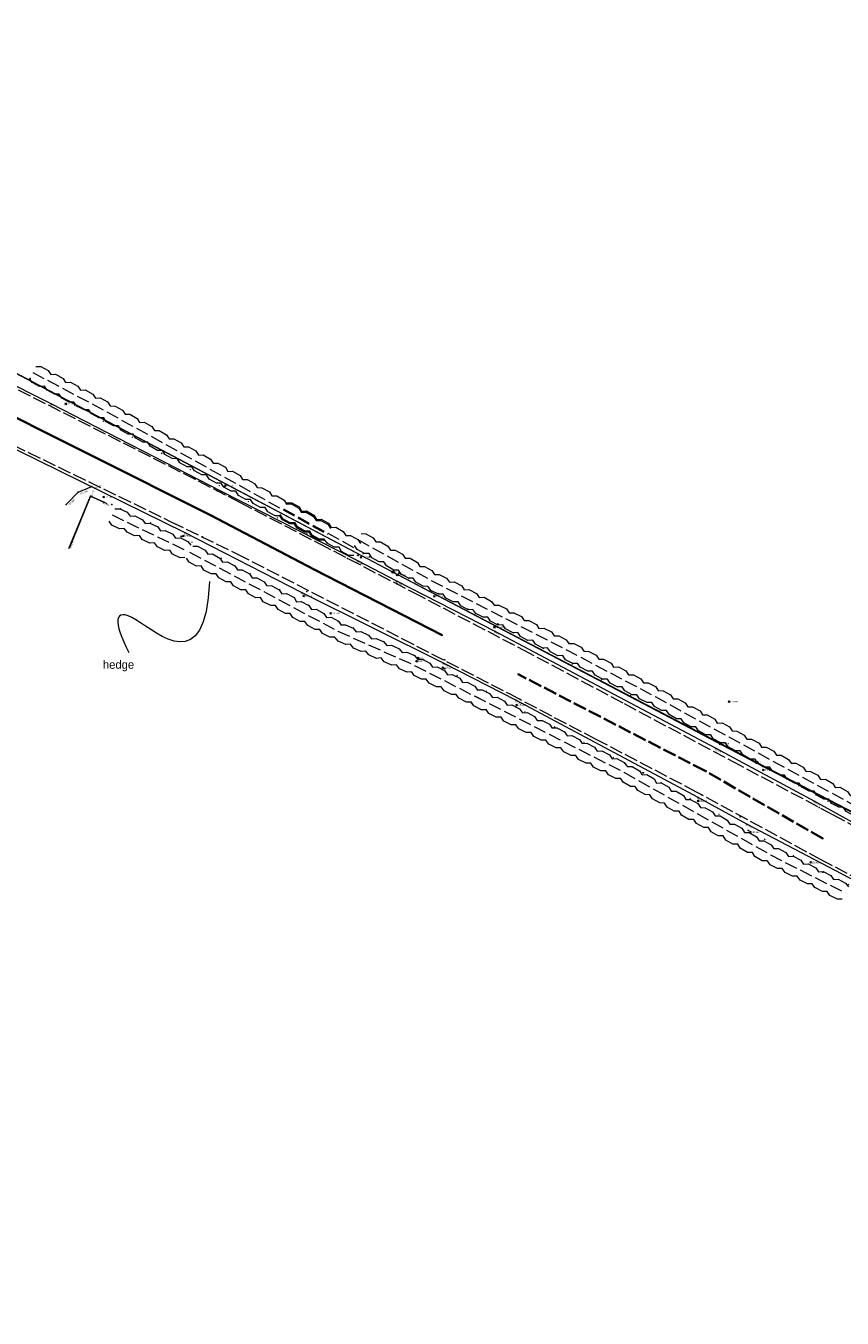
# Model space of a CAD drawing. Header units: metres. Extents: x 652030 to 652905, y 801037 to 801451.
# Tile 2 of 8: x 652116 to 652214, y 801161 to 801315. Entities that reach past the tile are written whole.
import ezdxf

# ---------------------------------------------------------------- set-up
doc = ezdxf.new("R2010")
doc.units = ezdxf.units.M
doc.header["$MEASUREMENT"] = 0
for name, pattern in [('Center line', [100, 100, 0]), ('Dashed 3-1', [2, 1.5, -0.5]), ('Dashed 4-1', [2, 1.6, -0.4]), ('Edge of Bush', [3.846153, -1.282051, -1.282051, 0, -1.282051]), ('Power line', [100, 100, 0])]:
    doc.linetypes.add(name, pattern=pattern)
for name, color, linetype, lineweight, true_color in [('Dashed White Line', 7, 'Continuous', 0, 0xffffff), ('Dashed Yellow Line', 2, 'Continuous', 0, 0xffff00), ('Electricity Pole', 1, 'Continuous', 0, 0xff0000), ('Electricity Pole_Text', 1, 'Continuous', 0, 0xff0000), ('Fence', 2, 'Continuous', 0, 0xffff00), ('Fence_Text', 2, 'Continuous', 0, 0xffff00), ('Hedge', 3, 'Continuous', 0, 0x00ff00), ('Overhead Electricity Line', 1, 'Continuous', 0, 0xff0000), ('Path', 7, 'Continuous', 0, 0xa52a2a), ('Path_Text', 7, 'Continuous', 0, 0xa52a2a), ('Post', 7, 'Continuous', 0, 0xffffff), ('Post_Text', 7, 'Continuous', 0, 0xffffff), ('Road Edge', 7, 'Continuous', 0, 0xff80c0), ('Road Edge_Text', 7, 'Continuous', 0, 0xff80c0), ('Solid White Line', 7, 'Continuous', 0, 0xffffff), ('Spot Level', 7, 'Continuous', 0, 0xffffff), ('Spot Level_Text', 7, 'Continuous', 0, 0xffffff), ('Vegetation Line', 7, 'Continuous', 0, 0x85c929)]:
    doc.layers.add(name, color=color, linetype=linetype, lineweight=lineweight, true_color=true_color)
doc.styles.add('0.3mm', font='micross.ttf', dxfattribs={"height": 0.3})
doc.linetypes.add('FENCELINE1', pattern='A,0.25,-0.1,[133,ltypeshp.shx,S=0.1,R=0,X=-0.1,Y=0],-0.1,1', length=1.45)
doc.linetypes.add('ZIGZAG', pattern='A,0.0001,-0.2,[131,ltypeshp.shx,S=0.2,R=0,X=-0.2,Y=0],-0.4,[131,ltypeshp.shx,S=0.2,R=180,X=0.2,Y=0],-0.2', length=0.8001)

# ---------------------------------------------------------------- blocks, each defined once
blk = doc.blocks.new('Point')
blk.add_point((0, 0))
blk = doc.blocks.new('Spot Level-Dia cross')
at = {"color": 0}
for p, q in [((-1, 1), (1, -1)), ((-1, -1), (1, 1))]:
    blk.add_line(p, q, dxfattribs=at)
blk = doc.blocks.new('Electricity Pole-Cross circle')
at = {"color": 0}
for p, q in [((-1, 0), (1, 0)), ((0, -1), (0, 1))]:
    blk.add_line(p, q, dxfattribs=at)
blk.add_circle((0, 0), 0.9, dxfattribs=at)
blk = doc.blocks.new('Post-Single circle')
at = {"color": 0}
blk.add_circle((0, 0), 1, dxfattribs=at)

msp = doc.modelspace()

# ---------------------------------------------------------------- linework, layer by layer
at = {"color": 7, "lineweight": 5, "ltscale": 0.5}
msp.add_open_spline([(652138.24, 801248.83), (652137.75, 801237.35), (652126.64, 801247.88), (652126.78, 801243.98), (652128.62, 801240.36)], degree=3, dxfattribs=at)
at = {"layer": 'Dashed White Line', "linetype": 'Dashed 4-1', "lineweight": 35}
msp.add_polyline3d([(652211.28, 801218.22, 120.51), (652197.28, 801226.28, 120.24), (652174.99, 801237.79, 120.34)], dxfattribs=at)
at = {"layer": 'Dashed Yellow Line', "linetype": 'Dashed 4-1'}
for points, elevation in [([(652224.48, 801214.63), (652212.48, 801221.07), (652201.43, 801226.92), (652187.49, 801234.34), (652176.37, 801240.27), (652163.35, 801247.07), (652152.16, 801252.88), (652141.92, 801258.19), (652136.55, 801260.95), (652110.09, 801274.32), (652083.97, 801287.36), (652073.49, 801292.58), (652066.47, 801296.03), (652054.6, 801301.88), (652051.55, 801303.38), (652043.93, 801306.62), (652034.17, 801310.71)], 131.72), ([(652031.26, 801303.87), (652047.52, 801297.16), (652067.65, 801287.67), (652082.67, 801280.61), (652111.21, 801266.82), (652133.64, 801255.94), (652141.5, 801252.12), (652161.13, 801242.06), (652173.99, 801235.44), (652184.17, 801230.11), (652195.62, 801224.12), (652210.97, 801215.78), (652226.15, 801207.86)], 122.85)]:
    msp.add_lwpolyline(points, dxfattribs=dict(at, elevation=elevation))
at = {"layer": 'Fence', "linetype": 'FENCELINE1', "elevation": 121.24}
msp.add_lwpolyline([(652121.47, 801252.75), (652124.07, 801258.98), (652126.02, 801258.09)], dxfattribs=at)
at = {"layer": 'Fence', "linetype": 'Continuous', "ltscale": 0.5}
msp.add_polyline3d([(652125.64, 801258.27, 121.15), (652124.07, 801258.98, 121.22), (652121.61, 801252.96, 121.24)], dxfattribs=at)
at = {"layer": 'Hedge', "linetype": 'Dashed 3-1'}
for p, q in [((652117.18, 801273.7), (652126.02, 801269.02)), ((652126.02, 801269.01), (652134.77, 801264.16)), ((652134.77, 801264.15), (652143.52, 801259.3)), ((652143.52, 801259.29), (652152.27, 801254.44)), ((652147.06, 801257.48), (652155.82, 801252.63)), ((652126.62, 801256.74), (652135.65, 801252.42)), ((652155.9, 801253.81), (652164.65, 801248.96)), ((652135.87, 801252.32), (652144.7, 801247.62)), ((652164.65, 801248.95), (652173.55, 801244.38)), ((652144.7, 801247.62), (652153.53, 801242.91)), ((652173.55, 801244.38), (652182.45, 801239.81)), ((652153.53, 801242.91), (652162.67, 801238.84)), ((652162.65, 801238.84), (652171.56, 801234.3)), ((652182.45, 801239.8), (652191.31, 801235.14)), ((652169.77, 801235.22), (652178.68, 801230.67)), ((652191.3, 801235.13), (652200.08, 801230.33)), ((652178.68, 801230.67), (652187.6, 801226.12)), ((652200.08, 801230.33), (652208.87, 801225.54)), ((652187.6, 801226.12), (652196.32, 801221.21)), ((652208.87, 801225.54), (652217.66, 801220.74)), ((652196.32, 801221.21), (652205.04, 801216.31)), ((652205.04, 801216.31), (652213.96, 801211.76))]:
    msp.add_line(p, q, dxfattribs=at)
at = {"layer": 'Hedge'}
for points in [[(652117.55, 801274.42), (652118.13, 801274.41), (652119.01, 801273.95), (652119.33, 801273.46), (652119.9, 801273.49), (652120.79, 801273), (652121.1, 801272.52), (652121.66, 801272.55), (652122.56, 801272.08), (652122.88, 801271.6), (652123.44, 801271.62), (652124.33, 801271.12), (652124.64, 801270.66), (652125.2, 801270.67), (652126.08, 801270.2), (652126.4, 801269.73)], [(652125.64, 801268.3), (652125.07, 801268.3), (652124.18, 801268.76), (652123.87, 801269.24), (652123.29, 801269.24), (652122.42, 801269.7), (652122.09, 801270.17), (652121.53, 801270.17), (652120.65, 801270.63), (652120.34, 801271.11), (652119.76, 801271.11), (652118.89, 801271.58), (652118.57, 801272.05), (652118, 801272.04), (652117.12, 801272.51), (652116.8, 801272.99)], [(652126.41, 801269.72), (652126.99, 801269.7), (652127.86, 801269.22), (652128.17, 801268.73), (652128.74, 801268.75), (652129.62, 801268.24), (652129.91, 801267.75), (652130.47, 801267.78), (652131.37, 801267.28), (652131.68, 801266.79), (652132.24, 801266.81), (652133.12, 801266.29), (652133.42, 801265.82), (652133.98, 801265.82), (652134.85, 801265.34), (652135.16, 801264.86)], [(652134.37, 801263.44), (652133.8, 801263.45), (652132.93, 801263.94), (652132.62, 801264.42), (652132.05, 801264.43), (652131.18, 801264.91), (652130.87, 801265.39), (652130.3, 801265.4), (652129.44, 801265.88), (652129.13, 801266.36), (652128.55, 801266.37), (652127.69, 801266.85), (652127.38, 801267.34), (652126.81, 801267.34), (652125.93, 801267.82), (652125.63, 801268.31)], [(652143.12, 801258.58), (652142.55, 801258.59), (652141.68, 801259.07), (652141.37, 801259.56), (652140.8, 801259.57), (652139.93, 801260.05), (652139.61, 801260.52), (652139.05, 801260.53), (652138.19, 801261.02), (652137.88, 801261.5), (652137.3, 801261.5), (652136.44, 801261.99), (652136.13, 801262.48), (652135.56, 801262.48), (652134.68, 801262.96), (652134.38, 801263.45)], [(652135.16, 801264.86), (652135.74, 801264.84), (652136.61, 801264.36), (652136.92, 801263.87), (652137.49, 801263.89), (652138.37, 801263.38), (652138.66, 801262.89), (652139.22, 801262.91), (652140.12, 801262.42), (652140.43, 801261.93), (652140.99, 801261.95), (652141.87, 801261.43), (652142.17, 801260.96), (652142.73, 801260.96), (652143.6, 801260.48), (652143.91, 801260)], [(652143.91, 801260), (652144.48, 801259.98), (652145.36, 801259.5), (652145.67, 801259.01), (652146.24, 801259.03), (652147.12, 801258.52), (652147.41, 801258.03), (652147.97, 801258.05), (652148.86, 801257.56), (652149.17, 801257.07), (652149.74, 801257.09), (652150.62, 801256.56), (652150.92, 801256.1), (652151.48, 801256.1), (652152.35, 801255.62), (652152.66, 801255.14)], [(652126.97, 801257.47), (652127.54, 801257.49), (652128.44, 801257.06), (652128.78, 801256.59), (652129.35, 801256.64), (652130.25, 801256.18), (652130.58, 801255.71), (652131.14, 801255.77), (652132.06, 801255.33), (652132.4, 801254.86), (652132.96, 801254.91), (652133.87, 801254.44), (652134.2, 801254), (652134.76, 801254.03), (652135.66, 801253.6), (652135.99, 801253.14)], [(652151.87, 801253.72), (652151.3, 801253.73), (652150.43, 801254.21), (652150.12, 801254.7), (652149.55, 801254.7), (652148.68, 801255.19), (652148.36, 801255.66), (652147.8, 801255.67), (652146.93, 801256.15), (652146.63, 801256.64), (652146.05, 801256.64), (652145.18, 801257.13), (652144.88, 801257.61), (652144.31, 801257.62), (652143.43, 801258.1), (652143.13, 801258.58)], [(652147.46, 801258.19), (652148.03, 801258.17), (652148.9, 801257.69), (652149.21, 801257.2), (652149.78, 801257.22), (652150.66, 801256.71), (652150.96, 801256.22), (652151.52, 801256.24), (652152.41, 801255.75), (652152.72, 801255.26), (652153.28, 801255.28), (652154.16, 801254.76), (652154.46, 801254.29), (652155.03, 801254.29), (652155.9, 801253.81), (652156.21, 801253.33)], [(652135.29, 801251.68), (652134.72, 801251.65), (652133.82, 801252.09), (652133.49, 801252.55), (652132.91, 801252.52), (652132.02, 801252.95), (652131.67, 801253.41), (652131.11, 801253.38), (652130.22, 801253.81), (652129.88, 801254.28), (652129.31, 801254.25), (652128.41, 801254.68), (652128.08, 801255.15), (652127.51, 801255.11), (652126.6, 801255.54), (652126.27, 801256.01)], [(652155.42, 801251.91), (652154.84, 801251.92), (652153.97, 801252.4), (652153.67, 801252.89), (652153.09, 801252.89), (652152.23, 801253.38), (652151.91, 801253.85), (652151.35, 801253.86), (652150.48, 801254.35), (652150.17, 801254.83), (652149.6, 801254.83), (652148.73, 801255.32), (652148.42, 801255.8), (652147.86, 801255.81), (652146.98, 801256.29), (652146.67, 801256.78)], [(652156.29, 801254.52), (652156.86, 801254.5), (652157.74, 801254.02), (652158.05, 801253.53), (652158.62, 801253.55), (652159.49, 801253.04), (652159.79, 801252.55), (652160.35, 801252.57), (652161.24, 801252.08), (652161.55, 801251.59), (652162.12, 801251.61), (652163, 801251.09), (652163.3, 801250.62), (652163.86, 801250.62), (652164.73, 801250.14), (652165.04, 801249.66)], [(652136.25, 801253.04), (652136.82, 801253.03), (652137.7, 801252.56), (652138.02, 801252.08), (652138.59, 801252.1), (652139.48, 801251.61), (652139.78, 801251.13), (652140.34, 801251.16), (652141.24, 801250.68), (652141.56, 801250.2), (652142.12, 801250.22), (652143.01, 801249.72), (652143.32, 801249.26), (652143.88, 801249.26), (652144.76, 801248.8), (652145.08, 801248.32)], [(652164.25, 801248.24), (652163.68, 801248.25), (652162.81, 801248.73), (652162.5, 801249.22), (652161.93, 801249.23), (652161.06, 801249.71), (652160.74, 801250.19), (652160.18, 801250.19), (652159.31, 801250.68), (652159.01, 801251.16), (652158.43, 801251.17), (652157.56, 801251.65), (652157.26, 801252.14), (652156.69, 801252.14), (652155.81, 801252.62), (652155.51, 801253.11)], [(652144.31, 801246.9), (652143.74, 801246.89), (652142.86, 801247.36), (652142.55, 801247.84), (652141.97, 801247.84), (652141.1, 801248.31), (652140.77, 801248.78), (652140.21, 801248.78), (652139.34, 801249.25), (652139.02, 801249.72), (652138.45, 801249.72), (652137.57, 801250.19), (652137.25, 801250.67), (652136.69, 801250.66), (652135.8, 801251.13), (652135.49, 801251.61)], [(652165.02, 801249.67), (652165.59, 801249.67), (652166.48, 801249.22), (652166.81, 801248.74), (652167.37, 801248.77), (652168.27, 801248.3), (652168.58, 801247.82), (652169.14, 801247.86), (652170.05, 801247.39), (652170.37, 801246.92), (652170.93, 801246.95), (652171.83, 801246.46), (652172.15, 801246), (652172.71, 801246.02), (652173.6, 801245.56), (652173.92, 801245.1)], [(652145.08, 801248.33), (652145.65, 801248.32), (652146.54, 801247.85), (652146.85, 801247.37), (652147.42, 801247.4), (652148.31, 801246.9), (652148.61, 801246.42), (652149.17, 801246.45), (652150.07, 801245.97), (652150.39, 801245.49), (652150.95, 801245.52), (652151.84, 801245.01), (652152.15, 801244.55), (652152.72, 801244.56), (652153.59, 801244.09), (652153.91, 801243.62)], [(652173.18, 801243.66), (652172.6, 801243.64), (652171.72, 801244.1), (652171.4, 801244.57), (652170.82, 801244.56), (652169.94, 801245.02), (652169.61, 801245.48), (652169.04, 801245.47), (652168.16, 801245.93), (652167.84, 801246.4), (652167.27, 801246.39), (652166.38, 801246.85), (652166.06, 801247.32), (652165.49, 801247.3), (652164.6, 801247.76), (652164.28, 801248.23)], [(652153.15, 801242.19), (652152.57, 801242.18), (652151.69, 801242.65), (652151.38, 801243.13), (652150.8, 801243.13), (652149.93, 801243.6), (652149.6, 801244.07), (652149.04, 801244.07), (652148.17, 801244.54), (652147.85, 801245.02), (652147.28, 801245.01), (652146.4, 801245.48), (652146.09, 801245.96), (652145.52, 801245.95), (652144.63, 801246.42), (652144.32, 801246.9)], [(652173.92, 801245.1), (652174.49, 801245.1), (652175.38, 801244.64), (652175.71, 801244.17), (652176.27, 801244.2), (652177.17, 801243.72), (652177.48, 801243.24), (652178.04, 801243.28), (652178.95, 801242.82), (652179.28, 801242.34), (652179.84, 801242.37), (652180.73, 801241.88), (652181.05, 801241.43), (652181.61, 801241.44), (652182.5, 801240.99), (652182.82, 801240.52)], [(652153.86, 801243.65), (652154.43, 801243.68), (652155.35, 801243.28), (652155.7, 801242.82), (652156.26, 801242.88), (652157.18, 801242.45), (652157.52, 801241.99), (652158.08, 801242.06), (652159.01, 801241.65), (652159.36, 801241.19), (652159.92, 801241.26), (652160.84, 801240.81), (652161.18, 801240.38), (652161.75, 801240.42), (652162.65, 801240.02), (652163, 801239.57)], [(652182.08, 801239.08), (652181.51, 801239.07), (652180.62, 801239.52), (652180.3, 801240), (652179.72, 801239.99), (652178.84, 801240.44), (652178.51, 801240.91), (652177.95, 801240.9), (652177.07, 801241.35), (652176.74, 801241.83), (652176.17, 801241.81), (652175.29, 801242.27), (652174.96, 801242.74), (652174.4, 801242.73), (652173.5, 801243.18), (652173.18, 801243.66)], [(652162.34, 801238.09), (652161.77, 801238.05), (652160.86, 801238.45), (652160.51, 801238.91), (652159.94, 801238.87), (652159.03, 801239.27), (652158.68, 801239.72), (652158.11, 801239.68), (652157.21, 801240.08), (652156.86, 801240.54), (652156.29, 801240.49), (652155.38, 801240.9), (652155.03, 801241.36), (652154.47, 801241.31), (652153.55, 801241.71), (652153.2, 801242.17)], [(652182.83, 801240.52), (652183.4, 801240.51), (652184.29, 801240.05), (652184.61, 801239.57), (652185.17, 801239.59), (652186.06, 801239.11), (652186.37, 801238.63), (652186.93, 801238.66), (652187.83, 801238.19), (652188.16, 801237.71), (652188.72, 801237.73), (652189.61, 801237.23), (652189.92, 801236.77), (652190.48, 801236.78), (652191.36, 801236.32), (652191.68, 801235.85)], [(652163.01, 801239.57), (652163.59, 801239.57), (652164.48, 801239.12), (652164.8, 801238.64), (652165.37, 801238.67), (652166.27, 801238.2), (652166.58, 801237.72), (652167.14, 801237.76), (652168.05, 801237.3), (652168.38, 801236.82), (652168.94, 801236.86), (652169.84, 801236.37), (652170.15, 801235.91), (652170.72, 801235.93), (652171.6, 801235.48), (652171.93, 801235.01)], [(652190.93, 801234.42), (652190.35, 801234.41), (652189.47, 801234.87), (652189.15, 801235.35), (652188.58, 801235.35), (652187.7, 801235.81), (652187.38, 801236.28), (652186.81, 801236.28), (652185.94, 801236.74), (652185.62, 801237.22), (652185.04, 801237.21), (652184.17, 801237.68), (652183.85, 801238.15), (652183.28, 801238.14), (652182.39, 801238.61), (652182.07, 801239.09)], [(652171.19, 801233.57), (652170.61, 801233.55), (652169.72, 801234.01), (652169.4, 801234.48), (652168.83, 801234.47), (652167.95, 801234.92), (652167.61, 801235.39), (652167.05, 801235.38), (652166.17, 801235.83), (652165.84, 801236.3), (652165.27, 801236.29), (652164.39, 801236.74), (652164.06, 801237.21), (652163.5, 801237.2), (652162.6, 801237.65), (652162.28, 801238.12)], [(652170.13, 801235.94), (652170.71, 801235.94), (652171.6, 801235.49), (652171.93, 801235.01), (652172.49, 801235.04), (652173.39, 801234.57), (652173.7, 801234.09), (652174.26, 801234.13), (652175.17, 801233.67), (652175.5, 801233.19), (652176.06, 801233.23), (652176.96, 801232.74), (652177.27, 801232.28), (652177.84, 801232.3), (652178.72, 801231.85), (652179.05, 801231.38)], [(652191.69, 801235.84), (652192.26, 801235.82), (652193.14, 801235.35), (652193.45, 801234.86), (652194.02, 801234.88), (652194.9, 801234.38), (652195.2, 801233.89), (652195.76, 801233.92), (652196.66, 801233.43), (652196.97, 801232.95), (652197.53, 801232.96), (652198.42, 801232.45), (652198.72, 801231.98), (652199.29, 801231.99), (652200.16, 801231.51), (652200.47, 801231.04)], [(652178.31, 801229.94), (652177.73, 801229.93), (652176.85, 801230.38), (652176.53, 801230.85), (652175.95, 801230.84), (652175.07, 801231.29), (652174.73, 801231.76), (652174.17, 801231.75), (652173.29, 801232.2), (652172.96, 801232.67), (652172.39, 801232.66), (652171.51, 801233.11), (652171.18, 801233.59), (652170.62, 801233.57), (652169.72, 801234.02), (652169.4, 801234.5)], [(652199.69, 801229.61), (652199.12, 801229.62), (652198.24, 801230.1), (652197.94, 801230.58), (652197.36, 801230.58), (652196.49, 801231.06), (652196.17, 801231.53), (652195.61, 801231.54), (652194.74, 801232.01), (652194.43, 801232.5), (652193.85, 801232.5), (652192.98, 801232.98), (652192.67, 801233.46), (652192.1, 801233.46), (652191.22, 801233.93), (652190.91, 801234.42)], [(652179.05, 801231.39), (652179.62, 801231.39), (652180.51, 801230.94), (652180.84, 801230.46), (652181.41, 801230.5), (652182.3, 801230.02), (652182.62, 801229.54), (652183.18, 801229.58), (652184.08, 801229.12), (652184.41, 801228.64), (652184.97, 801228.68), (652185.87, 801228.19), (652186.19, 801227.73), (652186.75, 801227.75), (652187.64, 801227.3), (652187.96, 801226.83)], [(652200.47, 801231.04), (652201.05, 801231.03), (652201.92, 801230.55), (652202.24, 801230.07), (652202.8, 801230.08), (652203.69, 801229.59), (652203.99, 801229.1), (652204.55, 801229.12), (652205.44, 801228.64), (652205.76, 801228.15), (652206.32, 801228.17), (652207.2, 801227.65), (652207.51, 801227.19), (652208.07, 801227.19), (652208.94, 801226.72), (652209.25, 801226.24)], [(652187.22, 801225.39), (652186.65, 801225.38), (652185.76, 801225.83), (652185.44, 801226.3), (652184.86, 801226.29), (652183.98, 801226.74), (652183.65, 801227.21), (652183.09, 801227.2), (652182.2, 801227.65), (652181.88, 801228.12), (652181.31, 801228.11), (652180.42, 801228.57), (652180.1, 801229.04), (652179.53, 801229.02), (652178.64, 801229.47), (652178.31, 801229.95)], [(652208.48, 801224.82), (652207.9, 801224.82), (652207.03, 801225.3), (652206.72, 801225.78), (652206.15, 801225.79), (652205.28, 801226.26), (652204.96, 801226.74), (652204.39, 801226.74), (652203.52, 801227.22), (652203.21, 801227.7), (652202.64, 801227.7), (652201.77, 801228.18), (652201.46, 801228.66), (652200.89, 801228.66), (652200.01, 801229.14), (652199.7, 801229.62)], [(652187.99, 801226.82), (652188.57, 801226.8), (652189.44, 801226.31), (652189.75, 801225.82), (652190.31, 801225.84), (652191.19, 801225.33), (652191.48, 801224.83), (652192.04, 801224.85), (652192.93, 801224.36), (652193.24, 801223.87), (652193.8, 801223.88), (652194.68, 801223.35), (652194.98, 801222.88), (652195.54, 801222.88), (652196.41, 801222.39), (652196.71, 801221.91)], [(652195.92, 801220.5), (652195.34, 801220.51), (652194.47, 801221), (652194.17, 801221.49), (652193.6, 801221.5), (652192.74, 801221.98), (652192.42, 801222.46), (652191.86, 801222.47), (652190.99, 801222.96), (652190.69, 801223.45), (652190.12, 801223.46), (652189.25, 801223.95), (652188.95, 801224.43), (652188.38, 801224.44), (652187.5, 801224.93), (652187.2, 801225.41)], [(652209.26, 801226.25), (652209.83, 801226.23), (652210.71, 801225.76), (652211.02, 801225.27), (652211.59, 801225.29), (652212.47, 801224.79), (652212.77, 801224.3), (652213.33, 801224.33), (652214.23, 801223.84), (652214.54, 801223.36), (652215.1, 801223.37), (652215.99, 801222.86), (652216.29, 801222.39), (652216.86, 801222.4), (652217.73, 801221.92), (652218.04, 801221.45)], [(652217.26, 801220.02), (652216.69, 801220.03), (652215.81, 801220.51), (652215.51, 801220.99), (652214.93, 801220.99), (652214.06, 801221.47), (652213.74, 801221.94), (652213.18, 801221.95), (652212.31, 801222.42), (652212, 801222.91), (652211.42, 801222.91), (652210.55, 801223.39), (652210.24, 801223.87), (652209.67, 801223.87), (652208.79, 801224.34), (652208.48, 801224.83)], [(652196.72, 801221.92), (652197.29, 801221.9), (652198.16, 801221.41), (652198.47, 801220.92), (652199.04, 801220.93), (652199.91, 801220.42), (652200.21, 801219.93), (652200.77, 801219.95), (652201.66, 801219.45), (652201.96, 801218.96), (652202.53, 801218.97), (652203.4, 801218.44), (652203.7, 801217.98), (652204.27, 801217.97), (652205.13, 801217.49), (652205.44, 801217.01)], [(652204.64, 801215.59), (652204.07, 801215.6), (652203.2, 801216.09), (652202.9, 801216.58), (652202.32, 801216.59), (652201.46, 801217.08), (652201.15, 801217.56), (652200.58, 801217.57), (652199.72, 801218.06), (652199.41, 801218.54), (652198.84, 801218.55), (652197.98, 801219.04), (652197.67, 801219.53), (652197.1, 801219.53), (652196.23, 801220.02), (652195.92, 801220.51)], [(652205.41, 801217.03), (652205.99, 801217.03), (652206.88, 801216.58), (652207.2, 801216.1), (652207.77, 801216.14), (652208.67, 801215.66), (652208.98, 801215.18), (652209.54, 801215.22), (652210.45, 801214.76), (652210.78, 801214.29), (652211.34, 801214.32), (652212.24, 801213.83), (652212.55, 801213.38), (652213.12, 801213.39), (652214, 801212.94), (652214.33, 801212.48)], [(652213.59, 801211.03), (652213.02, 801211.02), (652212.13, 801211.47), (652211.81, 801211.95), (652211.23, 801211.93), (652210.35, 801212.39), (652210.02, 801212.85), (652209.45, 801212.84), (652208.57, 801213.29), (652208.24, 801213.77), (652207.67, 801213.75), (652206.79, 801214.21), (652206.46, 801214.68), (652205.9, 801214.66), (652205, 801215.11), (652204.68, 801215.59)]]:
    msp.add_lwpolyline(points, dxfattribs=at)
at = {"layer": 'Overhead Electricity Line', "linetype": 'ZIGZAG', "elevation": 131.94}
msp.add_lwpolyline([(652609.35, 801049.68), (652571.41, 801065.39), (652525.58, 801074.23), (652478.29, 801085.27), (652428.78, 801101.07), (652402.76, 801113.41), (652373.43, 801131.59), (652339.16, 801156.8), (652315.71, 801169.04), (652282.13, 801186.45), (652245.15, 801205.65), (652203.42, 801227.3), (652160.01, 801249.96), (652114.38, 801274.01), (652074.18, 801294.57), (652031.52, 801314.71), (652030.02, 801314.95)], dxfattribs=at)
at = {"layer": 'Overhead Electricity Line', "linetype": 'Power line', "ltscale": 0.5}
msp.add_polyline3d([(652609.4, 801049.63, 131.84), (652571.45, 801065.52, 130.12), (652525.58, 801074.23, 127.58), (652478.31, 801085.26, 125.38), (652428.67, 801101.11, 126.07), (652402.69, 801113.4, 125.35), (652373.4, 801131.6, 124.24), (652339.14, 801156.82, 123.07), (652315.69, 801169.05, 122.7), (652282.13, 801186.45, 121.24), (652245.24, 801205.59, 120.41), (652203.4, 801227.22, 120.11), (652159.93, 801250, 120.82), (652114.35, 801274.07, 121.56), (652074.23, 801294.55, 122.3), (652031.96, 801314.61, 123.13), (652030.74, 801314.88, 123.06)], dxfattribs=at)
at = {"layer": 'Path', "linetype": 'Continuous'}
msp.add_polyline3d([(652121.18, 801257.99, 121.23), (652122.59, 801259.46, 121.27), (652124.23, 801260.11, 121.23)], dxfattribs=at)
at = {"layer": 'Road Edge', "linetype": 'Center line'}
for points in [[(652323.77, 801163.82, 122.71), (652315.06, 801168.36, 122.35), (652297.17, 801177.29, 121.84), (652258.59, 801196.94, 120.16), (652242.38, 801205.82, 120.43), (652230.73, 801211.76, 120.47), (652218.46, 801218.13, 120.57), (652210.33, 801222.63, 120.46), (652198.6, 801228.95, 120.14), (652172.27, 801242.88, 120.42), (652160.55, 801248.88, 120.98), (652155.91, 801251.28, 121.04), (652139.68, 801259.52, 121.02), (652119.37, 801269.96, 121.42), (652096.01, 801281.76, 121.82), (652074.32, 801292.81, 122.44), (652050.9, 801304.13, 122.95), (652034.27, 801311.6, 123.25)], [(652216.02, 801212.73, 120.59), (652202.24, 801219.96, 120.42), (652196.45, 801223.12, 120.33), (652174.79, 801234.65, 120.37), (652166.1, 801239.12, 120.82), (652149.28, 801247.47, 121.02), (652135.34, 801254.6, 121.08), (652103.76, 801270.1, 121.56), (652093.77, 801275.1, 121.71), (652083.29, 801279.89, 121.91), (652081.25, 801280.52, 121.94), (652067.63, 801287.01, 122.24), (652051.22, 801295.35, 122.69), (652030.85, 801303.71, 122.85)]]:
    msp.add_polyline3d(points, dxfattribs=at)
at = {"layer": 'Solid White Line', "color": 7, "linetype": 'Continuous', "lineweight": 35}
msp.add_polyline3d([(652165.93, 801242.45, 120.85), (652150.69, 801250.26, 121.13), (652138.35, 801256.73, 121.15), (652095.41, 801278.2, 121.9), (652068.34, 801291.18, 122.45), (652053.87, 801298.59, 122.85), (652032.89, 801307.85, 123.13)], dxfattribs=at)
at = {"layer": 'Vegetation Line', "linetype": 'Edge of Bush'}
for points in [[(652237.19, 801209.27, 120.57), (652222.41, 801217.01, 120.61), (652204.14, 801226.79, 120.14), (652198.87, 801229.63, 120), (652172.6, 801243.73, 120.21), (652160.79, 801249.79, 120.78), (652156.56, 801252.17, 120.99), (652155.93, 801251.91, 121), (652149.83, 801254.46, 121.12), (652117, 801272.67, 121.63), (652116.87, 801272.98, 121.48)], [(652232.24, 801203.64, 120.44), (652225.08, 801207.6, 120.61), (652211.29, 801214.23, 120.34), (652202.45, 801219.19, 120.22), (652189.91, 801226.04, 120.13), (652174.75, 801233.86, 120.2), (652166.25, 801238.42, 120.68), (652153.59, 801244.08, 120.88), (652134.88, 801254.17, 120.9), (652126.59, 801257.97, 121.08)]]:
    msp.add_polyline3d(points, dxfattribs=at)

# ---------------------------------------------------------------- block references
at = {"layer": 'Dashed White Line', "linetype": 'Continuous'}
for p in [(652174.99, 801237.79, 120.34), (652197.28, 801226.28, 120.24), (652211.28, 801218.22, 120.51)]:
    msp.add_blockref('Point', p, dxfattribs=at)
at = {"layer": 'Dashed Yellow Line', "linetype": 'Continuous'}
for p in [(652139.14, 801259.63, 121.02), (652137.39, 801254.12, 121.11), (652154.68, 801251.58, 121.07), (652160.53, 801248.54, 120.99), (652149.84, 801247.65, 121.03), (652174.12, 801241.46, 120.31), (652166.27, 801239.52, 120.82), (652175.18, 801234.82, 120.37), (652198.53, 801228.46, 120.15), (652196.88, 801223.45, 120.34), (652210.85, 801221.94, 120.48), (652201.44, 801220.81, 120.41)]:
    msp.add_blockref('Point', p, dxfattribs=at)
at = {"layer": 'Electricity Pole', "color": 7, "linetype": 'Continuous', "lineweight": -3, "true_color": 0xffffff, "xscale": 0.1500000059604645, "yscale": 0.1500000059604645}
for p in [(652160.08, 801249.96, 121.23), (652203.42, 801227.3, 120.09)]:
    msp.add_blockref('Electricity Pole-Cross circle', p, dxfattribs=at)
at = {"layer": 'Electricity Pole', "linetype": 'Continuous'}
for p in [(652160.08, 801249.96, 121.23), (652203.42, 801227.3, 120.09)]:
    msp.add_blockref('Point', p, dxfattribs=at)
at = {"layer": 'Fence_Text', "linetype": 'Continuous'}
for p in [(652124.07, 801258.98, 121.22), (652125.64, 801258.27, 121.15), (652121.61, 801252.96, 121.24)]:
    msp.add_blockref('Point', p, dxfattribs=at)
at = {"layer": 'Overhead Electricity Line', "linetype": 'Continuous'}
for p in [(652159.93, 801250, 120.82), (652203.4, 801227.22, 120.11)]:
    msp.add_blockref('Point', p, dxfattribs=at)
at = {"layer": 'Path_Text', "linetype": 'Continuous'}
for p in [(652122.59, 801259.46, 121.27), (652124.23, 801260.11, 121.23), (652121.18, 801257.99, 121.23)]:
    msp.add_blockref('Point', p, dxfattribs=at)
at = {"layer": 'Post', "linetype": 'Continuous', "lineweight": -3, "xscale": 0.1000000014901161, "yscale": 0.1000000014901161}
for p in [(652162.91, 801239.34, 120.69), (652163.06, 801239.72, 120.8)]:
    msp.add_blockref('Post-Single circle', p, dxfattribs=at)
at = {"layer": 'Post', "linetype": 'Continuous'}
for p in [(652162.91, 801239.34, 120.69), (652163.06, 801239.72, 120.8)]:
    msp.add_blockref('Point', p, dxfattribs=at)
at = {"layer": 'Road Edge_Text', "linetype": 'Continuous'}
for p in [(652119.37, 801269.96, 121.42), (652139.68, 801259.52, 121.02), (652135.34, 801254.6, 121.08), (652155.91, 801251.28, 121.04), (652160.55, 801248.88, 120.98), (652149.28, 801247.47, 121.02), (652172.27, 801242.88, 120.42), (652166.1, 801239.12, 120.82), (652174.79, 801234.65, 120.37), (652198.6, 801228.95, 120.14), (652196.45, 801223.12, 120.33), (652210.33, 801222.63, 120.46), (652202.24, 801219.96, 120.42)]:
    msp.add_blockref('Point', p, dxfattribs=at)
at = {"layer": 'Solid White Line', "linetype": 'Continuous'}
for p in [(652138.35, 801256.73, 121.15), (652150.69, 801250.26, 121.13), (652165.93, 801242.45, 120.85)]:
    msp.add_blockref('Point', p, dxfattribs=at)
at = {"layer": 'Spot Level', "color": 18, "linetype": 'Continuous', "lineweight": -3, "true_color": 0x000000, "xscale": 0.1000000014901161, "yscale": 0.1000000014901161}
for p in [(652121.12, 801269.98, 121.23), (652140.12, 801260.22, 121.13), (652125.64, 801258.88, 121.2), (652135.12, 801254.24, 120.92), (652156.26, 801251.71, 121.03), (652160.55, 801249.58, 120.74), (652149.45, 801247.1, 120.94), (652165.01, 801247.06, 120.75), (652152.68, 801245.03, 120.71), (652172.18, 801243.39, 120.45), (652166, 801238.56, 120.72), (652174.83, 801234.14, 120.22), (652200.1, 801234.53, 118.96), (652199.06, 801229.53, 119.97), (652204.19, 801226.4, 120.3), (652196.42, 801222.72, 120.17), (652202.66, 801219, 120.21), (652209.84, 801215.39, 120.42)]:
    msp.add_blockref('Spot Level-Dia cross', p, dxfattribs=at)
at = {"layer": 'Spot Level', "linetype": 'Continuous'}
for p in [(652121.12, 801269.98, 121.23), (652125.64, 801258.88, 121.2), (652140.12, 801260.22, 121.13), (652135.12, 801254.24, 120.92), (652156.26, 801251.71, 121.03), (652160.55, 801249.58, 120.74), (652149.45, 801247.1, 120.94), (652165.01, 801247.06, 120.75), (652152.68, 801245.03, 120.71), (652172.18, 801243.39, 120.45), (652166, 801238.56, 120.72), (652174.83, 801234.14, 120.22), (652200.1, 801234.53, 118.96), (652199.06, 801229.53, 119.97), (652204.19, 801226.4, 120.3), (652196.42, 801222.72, 120.17), (652202.66, 801219, 120.21), (652209.84, 801215.39, 120.42)]:
    msp.add_blockref('Point', p, dxfattribs=at)
at = {"layer": 'Vegetation Line', "linetype": 'Continuous'}
for p in [(652116.87, 801272.98, 121.48), (652117, 801272.67, 121.63), (652126.59, 801257.97, 121.08), (652134.88, 801254.17, 120.9), (652149.83, 801254.46, 121.12), (652155.93, 801251.91, 121), (652156.56, 801252.17, 120.99), (652160.79, 801249.79, 120.78), (652153.59, 801244.08, 120.88), (652172.6, 801243.73, 120.21), (652166.25, 801238.42, 120.68), (652174.75, 801233.86, 120.2), (652198.87, 801229.63, 120), (652204.14, 801226.79, 120.14), (652189.91, 801226.04, 120.13), (652202.45, 801219.19, 120.22), (652211.29, 801214.23, 120.34)]:
    msp.add_blockref('Point', p, dxfattribs=at)

# ---------------------------------------------------------------- texts
at = {"color": 7, "lineweight": 5, "insert": (652125.54, 801239.44), "char_height": 1, "attachment_point": 1}
msp.add_mtext_dynamic_manual_height_columns('hedge', width=16.0828, gutter_width=1, heights=[0], dxfattribs=at)
at = {"layer": 'Electricity Pole_Text', "style": '0.3mm'}
for p in [(652160.23, 801249.87, 121.23), (652203.57, 801227.21, 120.09)]:
    msp.add_text('EP', height=0.18, dxfattribs=at).set_placement(p)
at = {"layer": 'Fence_Text', "style": '0.3mm'}
for s, rotation, p in [('121.220', 427.7895, (652124.18, 801258.78, 121.22)), ('121.150', 335.5145, (652125.42, 801258.17, 121.15)), ('121.236', 427.7895, (652121.72, 801252.75, 121.24))]:
    msp.add_text(s, height=0.18, rotation=rotation, dxfattribs=at).set_placement(p)
at = {"layer": 'Path_Text', "style": '0.3mm'}
for s, rotation, p in [('121.234', 21.5329, (652124.51, 801259.83, 121.23)), ('121.266', 21.5329, (652122.86, 801259.18, 121.27)), ('121.230', 46.2074, (652121.54, 801257.85, 121.23))]:
    msp.add_text(s, height=0.18, rotation=rotation, dxfattribs=at).set_placement(p)
at = {"layer": 'Post_Text', "style": '0.3mm'}
for p in [(652163.06, 801239.25, 120.69), (652163.21, 801239.63, 120.8)]:
    msp.add_text('POST', height=0.18, dxfattribs=at).set_placement(p)
at = {"layer": 'Road Edge_Text', "style": '0.3mm'}
for s, rotation, p in [('121.417', 333.2084, (652119.15, 801269.87, 121.42)), ('121.020', 332.7962, (652139.47, 801259.43, 121.02)), ('121.084', 333.8532, (652135.12, 801254.5, 121.08)), ('121.043', 333.0698, (652155.7, 801251.18, 121.04)), ('120.982', 332.7127, (652160.34, 801248.79, 120.98)), ('121.021', 332.9289, (652149.06, 801247.38, 121.02)), ('120.416', 332.874, (652172.06, 801242.79, 120.42)), ('120.821', 333.6075, (652165.88, 801239.03, 120.82)), ('120.373', 332.7708, (652174.57, 801234.56, 120.37)), ('120.139', 332.1189, (652198.38, 801228.86, 120.14)), ('120.329', 331.969, (652196.23, 801223.03, 120.33)), ('120.463', 331.6938, (652210.11, 801222.55, 120.46)), ('120.422', 331.3451, (652202.02, 801219.87, 120.42))]:
    msp.add_text(s, height=0.18, rotation=rotation, dxfattribs=at).set_placement(p)
at = {"layer": 'Spot Level_Text', "color": 7, "style": '0.3mm'}
for s, p in [('121.235', (652121.27, 801269.89, 121.23)), ('121.126', (652140.27, 801260.13, 121.13)), ('121.202', (652125.79, 801258.79, 121.2)), ('120.918', (652135.27, 801254.15, 120.92)), ('121.026', (652156.41, 801251.62, 121.03)), ('120.744', (652160.7, 801249.49, 120.74)), ('120.937', (652149.6, 801247.01, 120.94)), ('120.746', (652165.16, 801246.97, 120.75)), ('120.708', (652152.83, 801244.94, 120.71)), ('120.451', (652172.33, 801243.3, 120.45)), ('120.723', (652166.15, 801238.47, 120.72)), ('120.223', (652174.98, 801234.05, 120.22)), ('118.959', (652200.25, 801234.44, 118.96)), ('119.966', (652199.21, 801229.44, 119.97)), ('120.303', (652204.34, 801226.31, 120.3)), ('120.166', (652196.57, 801222.63, 120.17)), ('120.214', (652202.81, 801218.91, 120.21)), ('120.423', (652209.99, 801215.3, 120.42))]:
    msp.add_text(s, height=0.18, dxfattribs=at).set_placement(p)

doc.saveas('drawing.dxf')
